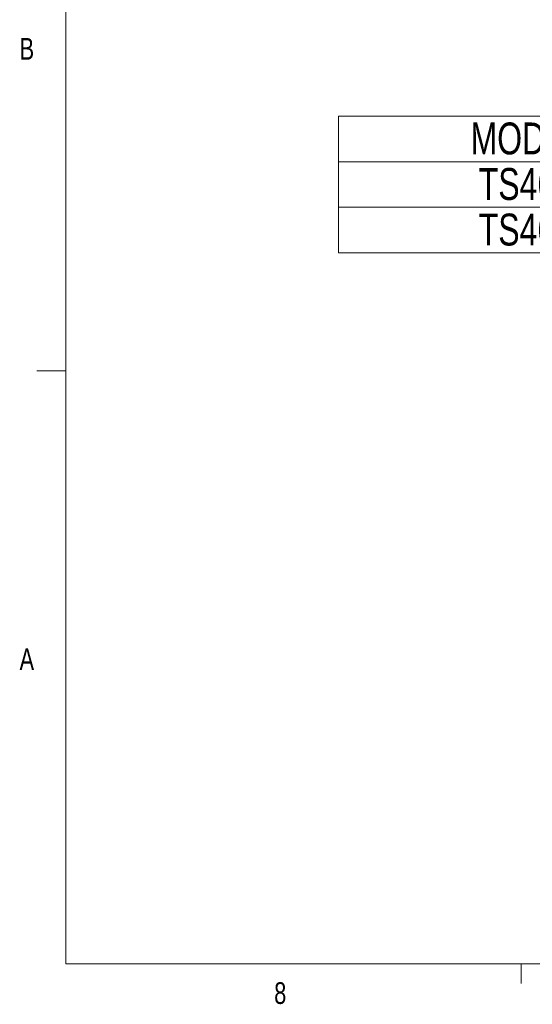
# Model space of a CAD drawing. Header units: millimetres. Extents: x 11 to 421, y 5 to 275.
# Tile 1 of 26: x 11 to 67, y 6 to 114. Entities that reach past the tile are written whole.
import ezdxf

# ---------------------------------------------------------------- set-up
doc = ezdxf.new("R2010")
doc.units = ezdxf.units.MM
doc.styles.add('SLDTEXTSTYLE0', font='TXT', dxfattribs={"width": 0.75})
doc.styles.add('SLDTEXTSTYLE4', font='TXT', dxfattribs={"width": 0.7})

# ---------------------------------------------------------------- blocks, each defined once
blk = doc.blocks.new('SW_TABLEANNOTATION_0')
at = {"color": 0, "linetype": 'Continuous', "lineweight": 0}
for p, q in [((0, 0), (0, -15)), ((90.36, 0), (0, 0)), ((45.48, 0), (45.48, -15)), ((90.36, -15), (90.36, 0)), ((0, -5), (90.36, -5)), ((0, -10), (90.36, -10)), ((0, -15), (90.36, -15))]:
    blk.add_line(p, q, dxfattribs=at)
at = {"color": 0, "linetype": 'Continuous', "lineweight": 0, "char_height": 3.5, "attachment_point": 1}
for s, insert, style in [('MODEL', (14.51, -0.69), 'SLDTEXTSTYLE0'), ('LENGTH L', (57.52, -0.69), 'SLDTEXTSTYLE0'), ('64.3 +/- 1', (57.6, -5.69), 'SLDTEXTSTYLE4'), ('TS4611', (15.41, -5.69), 'SLDTEXTSTYLE0'), ('TS4612', (15.41, -10.69), 'SLDTEXTSTYLE0'), ('76.3 +/- 1', (57.6, -10.69), 'SLDTEXTSTYLE4')]:
    blk.add_mtext(s, dxfattribs=dict(at, insert=insert, style=style))

msp = doc.modelspace()

# ---------------------------------------------------------------- linework, layer by layer
at = {"color": 7, "linetype": 'Continuous', "lineweight": 0}
for p, q in [((15.9068, 270.3087), (15.9068, 9.9587)), ((15.9068, 75.0462), (12.7318, 75.0462)), ((415.9568, 9.9587), (15.9068, 9.9587)), ((65.9067, 9.9587), (65.9067, 7.8048))]:
    msp.add_line(p, q, dxfattribs=at)

# ---------------------------------------------------------------- block references
msp.add_blockref('SW_TABLEANNOTATION_0', (45.835, 103.0004), dxfattribs=at)

# ---------------------------------------------------------------- texts
at = {"color": 7, "linetype": 'Continuous', "lineweight": 0, "char_height": 2.3813, "attachment_point": 1, "style": 'SLDTEXTSTYLE0'}
for s, insert in [('B', (10.8306, 111.5884)), ('A', (10.8207, 44.5986)), ('8', (38.7801, 7.9493))]:
    msp.add_mtext(s, dxfattribs=dict(at, insert=insert))

doc.saveas('drawing.dxf')
